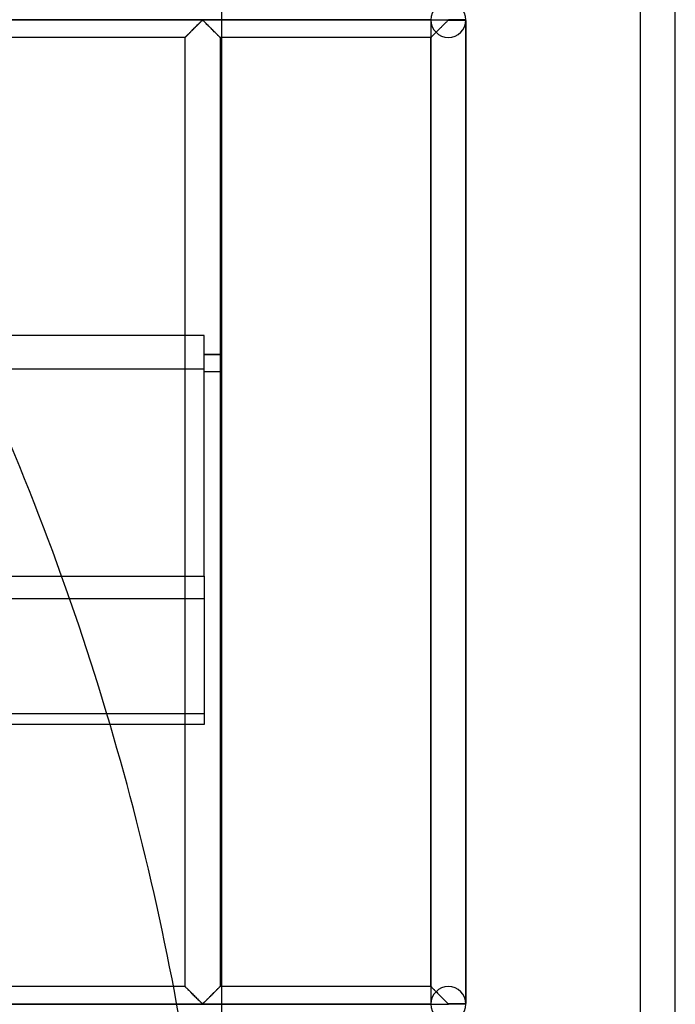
# Model space of a CAD drawing. Header units: millimetres. Extents: x -455 to 455, y -455 to 455.
# Tile 53 of 57: x 361 to 455, y 70 to 211. Entities that reach past the tile are written whole.
import ezdxf

# ---------------------------------------------------------------- set-up
doc = ezdxf.new("R2010")
doc.units = ezdxf.units.MM
doc.layers.add('MAIN-1', color=7, linetype='Continuous')
doc.layers.add('MAIN-2', color=7, linetype='Continuous')

msp = doc.modelspace()

# ---------------------------------------------------------------- linework, layer by layer
at = {"layer": 'MAIN-1'}
for p, q in [((455, -455), (455, 455)), ((390, 390), (390, -390)), ((387.5, 166.07), (-387.5, 166.07)), ((387.5, 131.63), (387.5, 166.07)), ((390, 163.39), (387.5, 163.39)), ((390, 163.33), (387.5, 163.33)), ((390, 160.89), (387.5, 160.89)), ((-387.5, 131.63), (387.5, 131.63)), ((387.5, 131.63), (387.5, 110.44)), ((387.5, 110.44), (-387.5, 110.44)), ((383.12, 72.92), (354.58, 72.92)), ((383.59, 70.42), (238.31, 70.42))]:
    msp.add_line(p, q, dxfattribs=at)
msp.add_arc((0, 0), 390, 8.0533, 16.4496, dxfattribs=at)
at = {"layer": 'MAIN-2'}
for p, q in [((450, -450), (450, 450)), ((-422.5, 211.25), (422.5, 211.25)), ((420, 211.25), (327.83, 211.25)), ((385.9, 209.86), (386, 209.95)), ((386.02, 209.98), (385.95, 209.91)), ((386, 209.95), (386.09, 210.05)), ((386.09, 210.05), (386.02, 209.98)), ((386.09, 210.05), (386.19, 210.15)), ((386.16, 210.12), (386.09, 210.05)), ((386.23, 210.18), (386.16, 210.12)), ((386.19, 210.15), (386.29, 210.24)), ((386.3, 210.25), (386.23, 210.18)), ((386.29, 210.24), (386.38, 210.34)), ((386.37, 210.32), (386.3, 210.25)), ((386.43, 210.39), (386.37, 210.32)), ((386.38, 210.34), (386.48, 210.43)), ((386.5, 210.46), (386.43, 210.39)), ((386.48, 210.43), (386.57, 210.53)), ((386.57, 210.52), (386.5, 210.46)), ((386.57, 210.53), (386.66, 210.62)), ((386.63, 210.59), (386.57, 210.52)), ((386.7, 210.65), (386.63, 210.59)), ((386.66, 210.62), (386.75, 210.71)), ((386.76, 210.72), (386.7, 210.65)), ((386.75, 210.71), (386.84, 210.79)), ((386.82, 210.78), (386.76, 210.72)), ((386.88, 210.84), (386.82, 210.78)), ((386.84, 210.79), (386.93, 210.88)), ((386.94, 210.89), (386.88, 210.84)), ((386.93, 210.88), (387.01, 210.96)), ((387, 210.95), (386.94, 210.89)), ((387.06, 211), (387, 210.95)), ((387.01, 210.96), (387.08, 211.03)), ((387.11, 211.06), (387.06, 211)), ((387.08, 211.03), (387.16, 211.1)), ((387.16, 211.1), (387.11, 211.06)), ((387.16, 211.1), (387.24, 211.16)), ((387.22, 211.15), (387.16, 211.1)), ((387.29, 211.18), (387.22, 211.15)), ((387.24, 211.16), (387.35, 211.16)), ((387.41, 211.12), (387.29, 211.18)), ((387.35, 211.16), (387.43, 211.1)), ((387.5, 211.03), (387.41, 211.12)), ((387.43, 211.1), (387.5, 211.03)), ((387.5, 211.03), (387.58, 210.96)), ((387.6, 210.94), (387.5, 211.03)), ((387.58, 210.96), (387.66, 210.88)), ((387.7, 210.84), (387.6, 210.94)), ((387.66, 210.88), (387.74, 210.79)), ((387.8, 210.73), (387.7, 210.84)), ((387.74, 210.79), (387.83, 210.71)), ((387.91, 210.62), (387.8, 210.73)), ((387.83, 210.71), (387.92, 210.62)), ((388.03, 210.51), (387.91, 210.62)), ((387.92, 210.62), (388.01, 210.53)), ((388.01, 210.53), (388.11, 210.43)), ((388.15, 210.39), (388.03, 210.51)), ((388.11, 210.43), (388.2, 210.34)), ((388.26, 210.28), (388.15, 210.39)), ((388.2, 210.34), (388.3, 210.24)), ((388.38, 210.16), (388.26, 210.28)), ((388.3, 210.24), (388.39, 210.15)), ((388.5, 210.04), (388.38, 210.16)), ((388.39, 210.15), (388.49, 210.05)), ((388.49, 210.05), (388.59, 209.95)), ((388.62, 209.92), (388.5, 210.04)), ((388.59, 209.95), (388.68, 209.86)), ((420, 211.25), (420, 211.25)), ((420, 211.18), (420, 70.49)), ((420, 211.18), (420, 70.49)), ((421.23, 209.98), (421.16, 209.91)), ((421.3, 210.05), (421.23, 209.98)), ((421.37, 210.12), (421.3, 210.05)), ((421.44, 210.18), (421.37, 210.12)), ((421.51, 210.25), (421.44, 210.18)), ((421.57, 210.32), (421.51, 210.25)), ((421.64, 210.39), (421.57, 210.32)), ((421.71, 210.46), (421.64, 210.39)), ((421.77, 210.52), (421.71, 210.46)), ((421.84, 210.59), (421.77, 210.52)), ((421.91, 210.65), (421.84, 210.59)), ((421.97, 210.72), (421.91, 210.65)), ((422.03, 210.78), (421.97, 210.72)), ((422.09, 210.84), (422.03, 210.78)), ((422.15, 210.89), (422.09, 210.84)), ((422.21, 210.95), (422.15, 210.89)), ((422.27, 211), (422.21, 210.95)), ((422.32, 211.06), (422.27, 211)), ((422.37, 211.1), (422.32, 211.06)), ((422.43, 211.15), (422.37, 211.1)), ((422.5, 211.18), (422.43, 211.15)), ((422.5, 211.25), (422.5, 211.32)), ((422.5, 211.18), (422.5, 211.25)), ((425, 211.25), (422.5, 211.25)), ((425, 211.18), (422.5, 211.18)), ((425, 211.25), (425, 211.25)), ((425, 211.18), (425, 70.49)), ((425, 70.49), (425, 211.18)), ((425, 70.49), (425, 211.18)), ((384.79, 208.75), (354.58, 208.75)), ((384.8, 208.76), (384.79, 208.75)), ((384.79, 208.75), (384.8, 208.75)), ((384.79, 72.92), (384.79, 208.75)), ((384.79, 208.75), (384.79, 208.75)), ((384.8, 208.75), (384.81, 208.77)), ((384.81, 208.77), (384.8, 208.76)), ((384.81, 208.77), (384.83, 208.79)), ((384.83, 208.79), (384.81, 208.77)), ((384.83, 208.79), (384.86, 208.82)), ((384.85, 208.81), (384.83, 208.79)), ((384.87, 208.83), (384.85, 208.81)), ((384.86, 208.82), (384.9, 208.86)), ((384.9, 208.86), (384.87, 208.83)), ((384.9, 208.86), (384.95, 208.91)), ((384.94, 208.89), (384.9, 208.86)), ((384.97, 208.93), (384.94, 208.89)), ((384.95, 208.91), (385, 208.96)), ((385.01, 208.97), (384.97, 208.93)), ((385, 208.96), (385.07, 209.02)), ((385.06, 209.01), (385.01, 208.97)), ((385.1, 209.06), (385.06, 209.01)), ((385.07, 209.02), (385.13, 209.09)), ((385.15, 209.11), (385.1, 209.06)), ((385.13, 209.09), (385.21, 209.16)), ((385.21, 209.16), (385.15, 209.11)), ((385.21, 209.16), (385.28, 209.24)), ((385.26, 209.22), (385.21, 209.16)), ((385.32, 209.27), (385.26, 209.22)), ((385.28, 209.24), (385.37, 209.32)), ((385.38, 209.33), (385.32, 209.27)), ((385.37, 209.32), (385.45, 209.41)), ((385.44, 209.39), (385.38, 209.33)), ((385.5, 209.45), (385.44, 209.39)), ((385.45, 209.41), (385.54, 209.49)), ((385.56, 209.51), (385.5, 209.45)), ((385.54, 209.49), (385.62, 209.58)), ((385.62, 209.58), (385.56, 209.51)), ((385.62, 209.58), (385.71, 209.67)), ((385.68, 209.64), (385.62, 209.58)), ((385.75, 209.71), (385.68, 209.64)), ((385.71, 209.67), (385.81, 209.76)), ((385.82, 209.77), (385.75, 209.71)), ((385.81, 209.76), (385.9, 209.86)), ((385.88, 209.84), (385.82, 209.77)), ((385.95, 209.91), (385.88, 209.84)), ((388.74, 209.8), (388.62, 209.92)), ((388.68, 209.86), (388.78, 209.76)), ((388.86, 209.68), (388.74, 209.8)), ((388.78, 209.76), (388.87, 209.67)), ((388.97, 209.57), (388.86, 209.68)), ((388.87, 209.67), (388.96, 209.58)), ((388.96, 209.58), (389.05, 209.49)), ((389.08, 209.46), (388.97, 209.57)), ((389.05, 209.49), (389.13, 209.41)), ((389.18, 209.36), (389.08, 209.46)), ((389.13, 209.41), (389.22, 209.32)), ((389.29, 209.25), (389.18, 209.36)), ((389.22, 209.32), (389.3, 209.24)), ((389.38, 209.16), (389.29, 209.25)), ((389.3, 209.24), (389.38, 209.16)), ((389.38, 209.16), (389.45, 209.09)), ((389.47, 209.07), (389.38, 209.16)), ((389.45, 209.09), (389.52, 209.02)), ((389.55, 208.99), (389.47, 209.07)), ((389.52, 209.02), (389.58, 208.96)), ((389.62, 208.92), (389.55, 208.99)), ((389.58, 208.96), (389.63, 208.91)), ((389.68, 208.86), (389.62, 208.92)), ((389.63, 208.91), (389.68, 208.86)), ((389.68, 208.86), (389.72, 208.82)), ((389.73, 208.81), (389.68, 208.86)), ((389.72, 208.82), (389.75, 208.79)), ((389.76, 208.78), (389.73, 208.81)), ((389.75, 208.79), (389.77, 208.77)), ((389.78, 208.76), (389.76, 208.78)), ((389.77, 208.77), (389.79, 208.75)), ((389.79, 208.75), (389.78, 208.76)), ((389.79, 208.75), (389.79, 72.92)), ((389.79, 208.75), (389.79, 208.75)), ((420, 208.75), (389.79, 208.75)), ((420, 208.75), (420.01, 208.76)), ((420.01, 208.76), (420, 208.75)), ((420, 208.75), (420, 208.75)), ((420, 72.92), (420, 208.75)), ((420, 208.75), (420, 208.75)), ((420.01, 208.76), (420.02, 208.77)), ((420.02, 208.77), (420.01, 208.76)), ((420.02, 208.77), (420.04, 208.79)), ((420.04, 208.79), (420.02, 208.77)), ((420.04, 208.79), (420.06, 208.81)), ((420.06, 208.81), (420.04, 208.79)), ((420.06, 208.81), (420.09, 208.84)), ((420.08, 208.83), (420.06, 208.81)), ((420.11, 208.86), (420.08, 208.83)), ((420.09, 208.84), (420.12, 208.87)), ((420.14, 208.89), (420.11, 208.86)), ((420.12, 208.87), (420.15, 208.9)), ((420.18, 208.93), (420.14, 208.89)), ((420.15, 208.9), (420.19, 208.94)), ((420.22, 208.97), (420.18, 208.93)), ((420.19, 208.94), (420.23, 208.98)), ((420.26, 209.01), (420.22, 208.97)), ((420.23, 208.98), (420.28, 209.03)), ((420.31, 209.06), (420.26, 209.01)), ((420.28, 209.03), (420.33, 209.07)), ((420.36, 209.11), (420.31, 209.06)), ((420.33, 209.07), (420.38, 209.13)), ((420.41, 209.16), (420.36, 209.11)), ((420.38, 209.13), (420.43, 209.18)), ((420.47, 209.22), (420.41, 209.16)), ((420.43, 209.18), (420.49, 209.24)), ((420.53, 209.27), (420.47, 209.22)), ((420.49, 209.24), (420.55, 209.3)), ((420.58, 209.33), (420.53, 209.27)), ((420.55, 209.3), (420.61, 209.36)), ((420.64, 209.39), (420.58, 209.33)), ((420.61, 209.36), (420.67, 209.42)), ((420.7, 209.45), (420.64, 209.39)), ((420.67, 209.42), (420.73, 209.48)), ((420.77, 209.51), (420.7, 209.45)), ((420.83, 209.58), (420.77, 209.51)), ((420.89, 209.64), (420.83, 209.58)), ((420.96, 209.71), (420.89, 209.64)), ((421.03, 209.77), (420.96, 209.71)), ((421.09, 209.84), (421.03, 209.77)), ((421.16, 209.91), (421.09, 209.84)), ((-387.5, 161.31), (387.5, 161.31)), ((387.5, 160.95), (390, 160.95)), ((387.5, 128.42), (-387.5, 128.42)), ((-387.5, 111.98), (387.5, 111.98)), ((384.79, 72.92), (383.12, 72.92)), ((384.79, 72.92), (384.8, 72.91)), ((384.8, 72.91), (384.79, 72.92)), ((384.8, 72.91), (384.82, 72.89)), ((384.81, 72.9), (384.8, 72.91)), ((384.83, 72.88), (384.81, 72.9)), ((384.82, 72.89), (384.85, 72.86)), ((384.86, 72.85), (384.83, 72.88)), ((384.85, 72.86), (384.9, 72.81)), ((384.9, 72.81), (384.86, 72.85)), ((384.9, 72.81), (384.96, 72.75)), ((384.95, 72.76), (384.9, 72.81)), ((385, 72.7), (384.95, 72.76)), ((384.96, 72.75), (385.03, 72.68)), ((385.07, 72.64), (385, 72.7)), ((385.03, 72.68), (385.11, 72.6)), ((385.13, 72.58), (385.07, 72.64)), ((385.11, 72.6), (385.2, 72.51)), ((385.21, 72.5), (385.13, 72.58)), ((385.2, 72.51), (385.3, 72.41)), ((385.28, 72.43), (385.21, 72.5)), ((385.37, 72.34), (385.28, 72.43)), ((385.3, 72.41), (385.4, 72.31)), ((385.45, 72.26), (385.37, 72.34)), ((385.4, 72.31), (385.51, 72.2)), ((385.54, 72.17), (385.45, 72.26)), ((385.51, 72.2), (385.61, 72.1)), ((385.62, 72.09), (385.54, 72.17)), ((385.61, 72.1), (385.73, 71.98)), ((385.71, 72), (385.62, 72.09)), ((385.81, 71.9), (385.71, 72)), ((385.73, 71.98), (385.84, 71.87)), ((385.9, 71.81), (385.81, 71.9)), ((385.84, 71.87), (385.96, 71.75)), ((388.78, 71.9), (388.68, 71.81)), ((388.7, 71.83), (388.77, 71.89)), ((388.77, 71.89), (388.83, 71.96)), ((388.87, 72), (388.78, 71.9)), ((388.83, 71.96), (388.9, 72.02)), ((388.96, 72.09), (388.87, 72)), ((388.9, 72.02), (388.96, 72.09)), ((389.05, 72.17), (388.96, 72.09)), ((388.96, 72.09), (389.03, 72.15)), ((389.03, 72.15), (389.09, 72.21)), ((389.13, 72.26), (389.05, 72.17)), ((389.09, 72.21), (389.15, 72.27)), ((389.22, 72.34), (389.13, 72.26)), ((389.15, 72.27), (389.21, 72.33)), ((389.21, 72.33), (389.27, 72.39)), ((389.3, 72.43), (389.22, 72.34)), ((389.27, 72.39), (389.32, 72.45)), ((389.38, 72.5), (389.3, 72.43)), ((389.32, 72.45), (389.38, 72.5)), ((389.45, 72.58), (389.38, 72.5)), ((389.38, 72.5), (389.43, 72.56)), ((389.43, 72.56), (389.48, 72.61)), ((389.52, 72.64), (389.45, 72.58)), ((389.48, 72.61), (389.53, 72.65)), ((389.58, 72.7), (389.52, 72.64)), ((389.53, 72.65), (389.57, 72.7)), ((389.57, 72.7), (389.61, 72.74)), ((389.63, 72.76), (389.58, 72.7)), ((389.61, 72.74), (389.65, 72.77)), ((389.68, 72.81), (389.63, 72.76)), ((389.65, 72.77), (389.68, 72.81)), ((389.72, 72.85), (389.68, 72.81)), ((389.68, 72.81), (389.71, 72.84)), ((389.71, 72.84), (389.73, 72.86)), ((389.75, 72.88), (389.72, 72.85)), ((389.73, 72.86), (389.75, 72.88)), ((389.75, 72.88), (389.77, 72.9)), ((389.77, 72.9), (389.75, 72.88)), ((389.77, 72.9), (389.78, 72.91)), ((389.79, 72.91), (389.77, 72.9)), ((389.78, 72.91), (389.79, 72.91)), ((389.79, 72.91), (389.79, 72.92)), ((389.79, 72.92), (389.79, 72.91)), ((420, 72.92), (389.79, 72.92)), ((420, 72.91), (420, 72.92)), ((420, 72.92), (420.01, 72.91)), ((420.01, 72.91), (420, 72.91)), ((420.02, 72.9), (420.01, 72.91)), ((420.01, 72.91), (420.03, 72.89)), ((420.04, 72.88), (420.02, 72.9)), ((420.03, 72.89), (420.06, 72.86)), ((420.06, 72.86), (420.04, 72.88)), ((420.09, 72.83), (420.06, 72.86)), ((420.06, 72.86), (420.11, 72.81)), ((420.12, 72.8), (420.09, 72.83)), ((420.11, 72.81), (420.17, 72.75)), ((420.15, 72.77), (420.12, 72.8)), ((420.19, 72.73), (420.15, 72.77)), ((420.17, 72.75), (420.24, 72.68)), ((420.23, 72.69), (420.19, 72.73)), ((420.28, 72.64), (420.23, 72.69)), ((420.24, 72.68), (420.32, 72.6)), ((420.33, 72.59), (420.28, 72.64)), ((420.32, 72.6), (420.41, 72.51)), ((420.38, 72.54), (420.33, 72.59)), ((420.43, 72.49), (420.38, 72.54)), ((420.41, 72.51), (420.51, 72.41)), ((420.49, 72.43), (420.43, 72.49)), ((420.55, 72.37), (420.49, 72.43)), ((420.51, 72.41), (420.61, 72.31)), ((420.61, 72.31), (420.55, 72.37)), ((420.67, 72.25), (420.61, 72.31)), ((420.61, 72.31), (420.71, 72.2)), ((420.73, 72.19), (420.67, 72.25)), ((420.71, 72.2), (420.82, 72.1)), ((420.82, 72.1), (420.93, 71.98)), ((420.93, 71.98), (421.05, 71.87)), ((421.05, 71.87), (421.17, 71.75)), ((386, 71.71), (385.9, 71.81)), ((385.96, 71.75), (386.08, 71.63)), ((386.09, 71.62), (386, 71.71)), ((386.08, 71.63), (386.2, 71.51)), ((386.19, 71.52), (386.09, 71.62)), ((386.29, 71.42), (386.19, 71.52)), ((386.2, 71.51), (386.32, 71.39)), ((386.38, 71.33), (386.29, 71.42)), ((386.32, 71.39), (386.44, 71.27)), ((386.48, 71.23), (386.38, 71.33)), ((386.44, 71.27), (386.55, 71.16)), ((386.57, 71.14), (386.48, 71.23)), ((386.55, 71.16), (386.67, 71.04)), ((386.66, 71.05), (386.57, 71.14)), ((386.75, 70.96), (386.66, 71.05)), ((386.67, 71.04), (386.78, 70.93)), ((386.84, 70.87), (386.75, 70.96)), ((386.78, 70.93), (386.89, 70.83)), ((386.93, 70.79), (386.84, 70.87)), ((386.89, 70.83), (386.99, 70.73)), ((387.01, 70.71), (386.93, 70.79)), ((386.99, 70.73), (387.08, 70.64)), ((387.08, 70.64), (387.01, 70.71)), ((387.08, 70.64), (387.18, 70.55)), ((387.16, 70.57), (387.08, 70.64)), ((387.24, 70.51), (387.16, 70.57)), ((387.18, 70.55), (387.29, 70.49)), ((387.35, 70.51), (387.24, 70.51)), ((387.29, 70.49), (387.36, 70.52)), ((387.43, 70.57), (387.35, 70.51)), ((387.36, 70.52), (387.42, 70.56)), ((387.42, 70.56), (387.47, 70.61)), ((387.5, 70.64), (387.43, 70.57)), ((387.47, 70.61), (387.53, 70.66)), ((387.58, 70.71), (387.5, 70.64)), ((387.53, 70.66), (387.58, 70.72)), ((387.66, 70.79), (387.58, 70.71)), ((387.58, 70.72), (387.64, 70.77)), ((387.64, 70.77), (387.7, 70.83)), ((387.74, 70.87), (387.66, 70.79)), ((387.7, 70.83), (387.76, 70.89)), ((387.83, 70.96), (387.74, 70.87)), ((387.76, 70.89), (387.82, 70.95)), ((387.82, 70.95), (387.89, 71.01)), ((387.92, 71.05), (387.83, 70.96)), ((387.89, 71.01), (387.95, 71.08)), ((388.01, 71.14), (387.92, 71.05)), ((387.95, 71.08), (388.02, 71.15)), ((388.11, 71.23), (388.01, 71.14)), ((388.02, 71.15), (388.08, 71.21)), ((388.08, 71.21), (388.15, 71.28)), ((388.2, 71.33), (388.11, 71.23)), ((388.15, 71.28), (388.22, 71.35)), ((388.3, 71.42), (388.2, 71.33)), ((388.22, 71.35), (388.29, 71.41)), ((388.29, 71.41), (388.35, 71.48)), ((388.39, 71.52), (388.3, 71.42)), ((388.35, 71.48), (388.42, 71.55)), ((388.49, 71.62), (388.39, 71.52)), ((388.42, 71.55), (388.49, 71.62)), ((388.59, 71.71), (388.49, 71.62)), ((388.49, 71.62), (388.56, 71.69)), ((388.56, 71.69), (388.63, 71.76)), ((388.68, 71.81), (388.59, 71.71)), ((388.63, 71.76), (388.7, 71.83)), ((421.17, 71.75), (421.29, 71.63)), ((421.29, 71.63), (421.41, 71.51)), ((421.41, 71.51), (421.53, 71.39)), ((421.53, 71.39), (421.65, 71.27)), ((421.65, 71.27), (421.76, 71.16)), ((421.76, 71.16), (421.88, 71.04)), ((421.88, 71.04), (421.99, 70.93)), ((421.99, 70.93), (422.1, 70.83)), ((422.1, 70.83), (422.2, 70.73)), ((422.2, 70.73), (422.29, 70.64)), ((422.29, 70.64), (422.39, 70.55)), ((422.39, 70.55), (422.5, 70.49)), ((422.5, 70.42), (422.5, 70.49)), ((422.5, 70.49), (425, 70.49)), ((-422.5, 70.42), (422.5, 70.42)), ((420, 70.42), (383.59, 70.42)), ((420, 70.42), (420, 70.42)), ((422.5, 70.35), (422.5, 70.42)), ((425, 70.42), (422.5, 70.42)), ((425, 70.42), (425, 70.42))]:
    msp.add_line(p, q, dxfattribs=at)
for centre, radius, start, end in [((422.5, 211.25), 2.5, 0, 180), ((422.5, 211.25), 2.5, 180, 0), ((0, 0), 390, 16.4496, 25.2019), ((422.5, 70.42), 2.5, 0, 180), ((422.5, 70.42), 2.5, 180, 0)]:
    msp.add_arc(centre, radius, start, end, dxfattribs=at)

doc.saveas('drawing.dxf')
